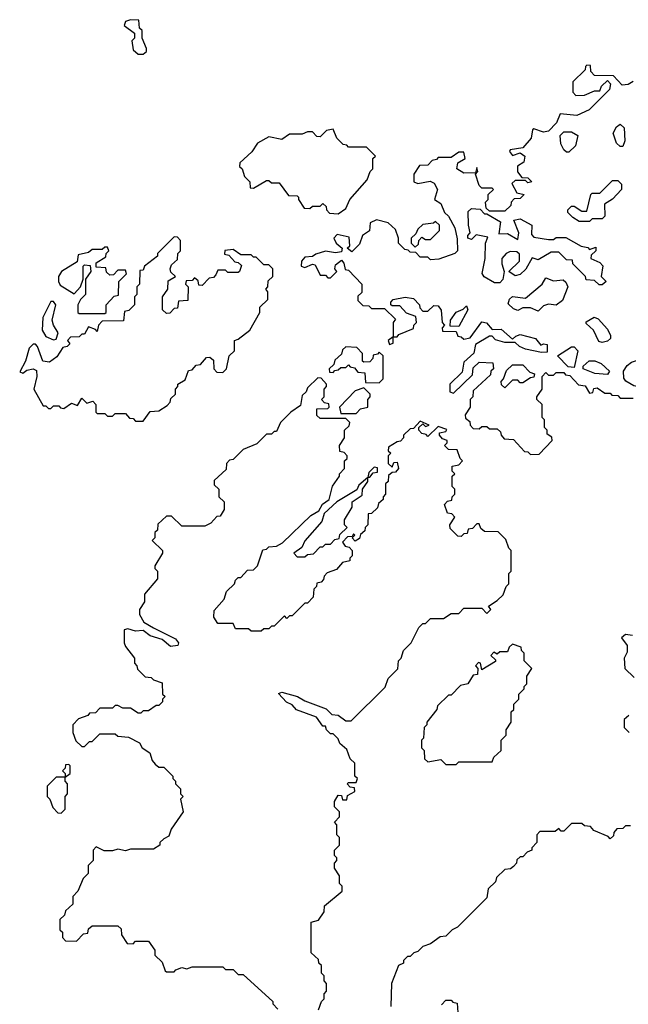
# Model space of a CAD drawing. Extents: x 2206940 to 2356632, y 511582 to 673215.
# Tile 193 of 228: x 2322203 to 2324576, y 613134 to 616978. Entities that reach past the tile are written whole.
import ezdxf

# ---------------------------------------------------------------- set-up
doc = ezdxf.new("R2010")
doc.units = 0

msp = doc.modelspace()

# ---------------------------------------------------------------- linework, layer by layer
at = {"layer": '0CON10XD'}
for points in [[(2322685, 616842.5), (2322697, 616853), (2322697.5, 616865), (2322680, 616905), (2322680, 616935), (2322670, 616945), (2322667.5, 616975), (2322635, 616977.5), (2322615, 616970), (2322610, 616955), (2322650, 616925), (2322650, 616905), (2322640, 616895), (2322645, 616860), (2322665, 616842.5), (2322685, 616842.5)], [(2324595, 616736.7), (2324576, 616724), (2324551.9, 616721.9), (2324518.3, 616758.3), (2324445, 616760), (2324430, 616775), (2324428.3, 616798.3), (2324415, 616800), (2324410, 616795), (2324408.3, 616781.7), (2324360, 616735), (2324360, 616695), (2324371.7, 616681.7), (2324405, 616682.5), (2324445, 616700), (2324465, 616700), (2324471.7, 616718.3), (2324495, 616740), (2324506.7, 616726.7), (2324502.5, 616705), (2324423.8, 616626.2), (2324376.1, 616603.9), (2324310, 616610), (2324296.7, 616575), (2324265, 616542.5), (2324245, 616538.8), (2324208.3, 616551.7), (2324202.5, 616547.5), (2324197.5, 616515), (2324165, 616477.5), (2324115, 616470), (2324113, 616463), (2324125, 616447.5), (2324155, 616457.5), (2324172.5, 616445), (2324168.3, 616421.7), (2324143.8, 616406.2), (2324143.6, 616383.6), (2324161.7, 616361.7), (2324185, 616360), (2324200, 616345), (2324185, 616340), (2324175, 616350), (2324135, 616350), (2324121.7, 616338.3), (2324141.7, 616301.7), (2324170, 616295), (2324155, 616280), (2324131.7, 616278.3), (2324120, 616265), (2324118.3, 616251.7), (2324095, 616230), (2324035, 616230), (2324021.7, 616241.7), (2324020, 616265), (2324030, 616275), (2324030, 616295), (2324050, 616315), (2324045, 616320), (2324005, 616320), (2323995, 616330), (2323980, 616375), (2323990, 616385), (2323985, 616400), (2323980, 616380), (2323935, 616378.8), (2323907.5, 616395), (2323911.7, 616418.3), (2323940, 616435), (2323935, 616460), (2323915, 616460), (2323885, 616440), (2323835, 616440), (2323828.3, 616431.7), (2323811.7, 616428.3), (2323795, 616410), (2323761.7, 616408.3), (2323740, 616375), (2323740, 616345), (2323755, 616337.5), (2323803, 616347), (2323819.3, 616339.3), (2323832.5, 616315), (2323820, 616275), (2323845, 616260), (2323860, 616225), (2323875, 616210), (2323900, 616165), (2323908.3, 616121.7), (2323910, 616075), (2323900, 616065), (2323837, 616043), (2323805, 616040), (2323795, 616050), (2323765, 616050), (2323748.3, 616068.3), (2323725, 616070), (2323718.3, 616078.3), (2323705, 616080), (2323680, 616105), (2323680, 616125), (2323668.3, 616158.3), (2323640, 616185), (2323595, 616196.7), (2323570, 616185), (2323567, 616153), (2323540, 616135), (2323528.3, 616101.7), (2323498.3, 616071.7), (2323480, 616085), (2323490, 616095), (2323488.3, 616128.3), (2323440.7, 616139.3), (2323427.5, 616125), (2323437.5, 616105), (2323460, 616085), (2323458.3, 616071.7), (2323435, 616067.5), (2323395, 616073.3), (2323357.5, 616062.5), (2323345, 616052.5), (2323315, 616050), (2323302.5, 616035), (2323300, 616015), (2323315, 616010), (2323345, 616022.5), (2323355, 616020), (2323375, 615980), (2323395, 615980), (2323405, 615970), (2323415, 615970), (2323440, 615995), (2323432.5, 616005), (2323435, 616020), (2323458.3, 616038.3), (2323467, 616027), (2323471.7, 616001.7), (2323485, 616000), (2323537.5, 615945), (2323537.5, 615912.5), (2323521.7, 615898.3), (2323521.7, 615881.7), (2323541.7, 615861.7), (2323565, 615860), (2323575, 615850), (2323625, 615850), (2323668.3, 615808.3), (2323660, 615795), (2323660, 615740), (2323640, 615725), (2323645, 615710), (2323660, 615715), (2323660, 615740), (2323675, 615740), (2323681.7, 615748.3), (2323738.3, 615771.7), (2323740, 615785), (2323750, 615795), (2323748.3, 615818.3), (2323711.7, 615831.7), (2323685, 615860), (2323655, 615860), (2323650, 615865), (2323650, 615875), (2323660, 615885), (2323706.2, 615893.8), (2323739.2, 615889.2), (2323762.5, 615865), (2323763, 615853), (2323775, 615840), (2323795, 615840), (2323818.3, 615861.7), (2323835, 615860), (2323846.1, 615843.9), (2323850, 615795), (2323860, 615785), (2323850, 615775), (2323851.7, 615761.7), (2323905, 615760), (2323911.7, 615741.7), (2323925, 615740), (2323935, 615730), (2323960, 615735), (2324005, 615797.5), (2324023.6, 615793.6), (2324045, 615767.5), (2324080, 615770), (2324125, 615730), (2324138.3, 615741.7)], [(2323445, 616220), (2323475, 616240), (2323490, 616275), (2323558.3, 616351.7), (2323570, 616385), (2323580, 616395), (2323580, 616435), (2323590, 616445), (2323555, 616480), (2323485, 616480), (2323478.3, 616488.3), (2323465, 616490), (2323440, 616515), (2323425, 616550), (2323400, 616545), (2323375, 616520), (2323361.7, 616521.7), (2323345, 616540), (2323325, 616540), (2323305, 616530), (2323255, 616530), (2323225, 616510), (2323175, 616520), (2323130, 616495), (2323108.3, 616461.7), (2323061.7, 616418.3), (2323060, 616405), (2323070, 616395), (2323080, 616365), (2323100, 616345), (2323101.7, 616321.7), (2323115, 616320), (2323165, 616350), (2323175, 616350), (2323185, 616340), (2323215, 616340), (2323251.7, 616291.7), (2323285, 616290), (2323290, 616285), (2323290, 616275), (2323311.7, 616241.7), (2323335, 616240), (2323345, 616250), (2323375, 616250), (2323385, 616260), (2323398.3, 616248.3), (2323400, 616235), (2323411.7, 616221.7), (2323445, 616220)], [(2324345, 616460), (2324335, 616460), (2324325, 616470), (2324313, 616493), (2324310, 616525), (2324325, 616540), (2324355, 616540), (2324380, 616525), (2324370, 616485), (2324345, 616460)], [(2324555, 616482.5), (2324545, 616482.5), (2324530, 616495), (2324517.5, 616535), (2324530.7, 616559.3), (2324545, 616570), (2324560, 616555), (2324562.5, 616505), (2324555, 616482.5)], [(2324425, 616190), (2324385, 616190), (2324360, 616205), (2324340, 616225), (2324340, 616235), (2324355, 616250), (2324365, 616250), (2324395, 616230), (2324415, 616230), (2324430, 616295), (2324435, 616300), (2324465, 616300), (2324515, 616350), (2324535, 616350), (2324550, 616335), (2324550, 616315), (2324515, 616277.5), (2324483, 616257), (2324485, 616210), (2324475, 616200), (2324435, 616200), (2324425, 616190)], [(2324475, 615942.5), (2324462.5, 615942.5), (2324445, 615960), (2324411.7, 615961.7), (2324410, 615975), (2324360, 616025), (2324358.3, 616038.3), (2324335, 616040), (2324305, 616070), (2324275, 616070), (2324225, 616040), (2324201.7, 616048.3), (2324176.4, 616003.6), (2324155, 615982.5), (2324135, 615977.5), (2324110, 615995), (2324152.5, 616035), (2324151.7, 616061.7), (2324141.7, 616071.7), (2324115, 616072.5), (2324100, 616065), (2324083.3, 616045), (2324082.5, 616025), (2324092.5, 615995), (2324087, 615963), (2324075, 615950), (2324055, 615950), (2324013.6, 615973.6), (2324007, 615987), (2324017.5, 616045), (2324020, 616105), (2324028.3, 616128.3), (2323982.5, 616137.5), (2323965, 616120), (2323950, 616125), (2323950, 616135), (2323960, 616145), (2323952.5, 616175), (2323951.7, 616228.3), (2323965, 616240), (2323998.3, 616238.3), (2324015, 616220), (2324025, 616220), (2324078.3, 616188.3), (2324071.7, 616141.7), (2324105, 616143.3), (2324145, 616120), (2324150, 616145), (2324130, 616195), (2324155, 616200), (2324200, 616175), (2324198.3, 616138.3), (2324208.3, 616128.3), (2324265, 616120), (2324285, 616120), (2324295, 616127.5), (2324333, 616127), (2324393, 616093), (2324418.3, 616088.3), (2324425, 616080), (2324450, 616090), (2324450, 616075), (2324431.7, 616058.3), (2324430, 616045), (2324465, 616030), (2324477, 616017), (2324470, 615975), (2324490, 615955), (2324475, 615942.5)], [(2323745, 616090), (2323758.3, 616101.7), (2323760, 616115), (2323771.7, 616128.3), (2323785, 616120), (2323805, 616120), (2323840, 616155), (2323840, 616175), (2323825, 616190), (2323817, 616183), (2323775, 616177.5), (2323755, 616160), (2323748.3, 616141.7), (2323730, 616125), (2323730, 616105), (2323745, 616090)], [(2322685, 615410), (2322711.7, 615448.3), (2322745, 615450), (2322778.3, 615471.7), (2322790, 615485), (2322791.7, 615498.3), (2322810, 615515), (2322810, 615535), (2322820, 615545), (2322820, 615555), (2322848.3, 615571.7), (2322861.7, 615608.3), (2322875, 615610), (2322891.7, 615628.3), (2322908.3, 615631.7), (2322931.7, 615658.3), (2322945, 615660), (2322958.3, 615648.3), (2322960, 615615), (2322971.7, 615601.7), (2322995, 615600), (2323010, 615615), (2323020, 615665), (2323040, 615685), (2323040, 615725), (2323055, 615730), (2323100, 615765), (2323140, 615835), (2323140, 615855), (2323170, 615885), (2323170, 615915), (2323162.5, 615925), (2323170, 615935), (2323171.7, 615958.3), (2323190, 615975), (2323190, 616005), (2323175, 616020), (2323155, 616020), (2323125, 616050), (2323115, 616050), (2323105, 616060), (2323065, 616060), (2323035, 616080), (2323003, 616077), (2323001.7, 616061.7), (2323018.3, 616058.3), (2323041.7, 616031.7), (2323055, 616030), (2323068.3, 616018.3), (2323060, 615995), (2323055, 615990), (2323015, 615990), (2323005, 616000), (2322975, 616000), (2322968.3, 615981.7), (2322958.3, 615971.7), (2322941.7, 615968.3), (2322915, 615940), (2322901.7, 615941.7), (2322898.3, 615958.3), (2322885, 615970), (2322875, 615960), (2322851.7, 615958.3), (2322850, 615945), (2322860, 615935), (2322858.3, 615881.7), (2322821.7, 615878.3), (2322818.3, 615851.7), (2322805, 615850), (2322788.3, 615831.7), (2322775, 615830), (2322760, 615845), (2322760, 615895), (2322780, 615925), (2322781.7, 615958.3), (2322810, 615975), (2322792.5, 615992.5), (2322790, 616005), (2322795, 616020), (2322818.3, 616041.7), (2322820, 616065), (2322830, 616075), (2322830, 616115), (2322818.3, 616128.3), (2322805, 616130), (2322740, 616065), (2322740, 616055), (2322690, 616015), (2322685, 616000), (2322671.7, 615998.3), (2322670, 615945), (2322660, 615935), (2322660, 615905), (2322650, 615895), (2322650, 615865), (2322628.3, 615841.7), (2322611.7, 615838.3), (2322608.3, 615801.7), (2322525, 615800), (2322510, 615785), (2322505, 615760), (2322498.3, 615768.3), (2322471.7, 615778.3), (2322455, 615750), (2322445, 615750), (2322435, 615740), (2322401.7, 615738.3), (2322390, 615725), (2322398.3, 615711.7), (2322388.3, 615701.7), (2322371.7, 615698.3), (2322348.3, 615661.7), (2322319.3, 615640.7), (2322293.8, 615643.8), (2322272.1, 615702.1), (2322265, 615711.2), (2322255, 615711.2), (2322240, 615695), (2322226, 615644), (2322203, 615603), (2322215, 615597.5), (2322231.2, 615608.8), (2322255, 615614), (2322268, 615608), (2322270, 615585), (2322257.5, 615535), (2322295, 615470), (2322305, 615470), (2322315, 615460), (2322325, 615460), (2322335, 615470), (2322355, 615470), (2322361.7, 615461.7), (2322375, 615460), (2322405, 615480), (2322428.3, 615471.7), (2322445, 615500), (2322465, 615480), (2322488.3, 615488.3), (2322500, 615475), (2322500, 615445), (2322505, 615440), (2322535, 615440), (2322545, 615430), (2322565, 615430), (2322575, 615440), (2322615, 615440), (2322631.7, 615421.7), (2322645, 615420), (2322655, 615410), (2322685, 615410)], [(2322535, 615830), (2322540, 615835), (2322540, 615865), (2322571.7, 615898.3), (2322588.3, 615901.7), (2322590, 615955), (2322620, 615985), (2322615, 616000), (2322585, 616000), (2322568.3, 615981.7), (2322555, 615980), (2322541.7, 615991.7), (2322538.3, 616008.3), (2322501.7, 616011.7), (2322501.7, 616028.3), (2322538.3, 616051.7), (2322540, 616065), (2322550, 616075), (2322545, 616090), (2322535, 616090), (2322525, 616080), (2322485, 616080), (2322471.7, 616068.3), (2322430.8, 616059.2), (2322427.5, 616032.5), (2322365.9, 615994.1), (2322353.8, 615975), (2322353.8, 615955), (2322361.2, 615941.2), (2322415, 615907.5), (2322440, 615935), (2322450, 615965), (2322450, 616015), (2322455, 616020), (2322478.3, 616018.3), (2322480, 615995), (2322460, 615965), (2322460, 615905), (2322440, 615885), (2322430, 615865), (2322430, 615835), (2322435, 615830), (2322535, 615830)], [(2324225, 615840), (2324195, 615852.5), (2324165, 615852.5), (2324145, 615842.5), (2324128.3, 615848.3), (2324108.3, 615868.3), (2324113.6, 615886.4), (2324125, 615897.5), (2324175, 615890), (2324240, 615945), (2324255, 615970), (2324285, 615957.5), (2324321.7, 615961.7), (2324333, 615953), (2324340, 615935), (2324319.3, 615880.7), (2324295, 615862.5), (2324265, 615867.5), (2324245, 615860), (2324225, 615840)], [(2322335, 615727.5), (2322345, 615730), (2322353.3, 615755), (2322334.4, 615784.4), (2322330, 615805), (2322343.3, 615865), (2322335, 615877.5), (2322325, 615877.5), (2322293.8, 615815), (2322291.2, 615765), (2322305, 615741.2), (2322335, 615727.5)], [(2323915, 615780), (2323881.7, 615781.7), (2323883.3, 615805), (2323905, 615836), (2323932.5, 615847.5), (2323945, 615860), (2323950, 615845), (2323915, 615780)], [(2324475, 615717.5), (2324461.7, 615721.7), (2324440, 615765), (2324411.7, 615791.7), (2324411.7, 615798.3), (2324443.6, 615816.4), (2324459.3, 615809.3), (2324495, 615770), (2324507.5, 615745), (2324507, 615733), (2324495, 615722.5), (2324475, 615717.5)], [(2324138.3, 615741.7), (2324155, 615748.8), (2324215, 615733.3), (2324235, 615707.5), (2324245, 615712.5), (2324259.3, 615709.3), (2324260, 615680), (2324238.3, 615678.3), (2324175, 615691.2), (2324151.7, 615701.7), (2324135, 615717.5), (2324095, 615717.5), (2324058, 615728), (2324045, 615742.5), (2324035, 615742.5), (2323980.7, 615709.3), (2323974.1, 615675.9), (2323935, 615640), (2323928.3, 615601.7), (2323880, 615555), (2323880, 615525), (2323895, 615520), (2323968.3, 615591.7), (2323971.7, 615618.3), (2323995, 615640), (2324048.3, 615638.3), (2324050, 615615), (2324040, 615605), (2324038.3, 615591.7), (2323971.7, 615528.3), (2323970, 615505), (2323960, 615495), (2323960, 615465), (2323940, 615435), (2323941.7, 615421.7), (2323958.3, 615408.3), (2323960, 615395), (2323971.7, 615381.7), (2323995, 615380), (2324005, 615390), (2324025, 615390), (2324035, 615380), (2324065, 615380), (2324078.3, 615368.3), (2324080, 615355), (2324091.7, 615341.7), (2324128.3, 615338.3), (2324171.7, 615291.7), (2324185, 615290), (2324195, 615280), (2324228.3, 615281.7), (2324280, 615335), (2324278.3, 615348.3), (2324260, 615360), (2324260, 615375), (2324250, 615385), (2324250, 615415), (2324240, 615425), (2324240, 615475), (2324220, 615495), (2324220, 615505), (2324240, 615535), (2324240, 615585), (2324255, 615600), (2324265, 615590), (2324285, 615590), (2324295, 615600), (2324325, 615600), (2324331.7, 615591.7), (2324348.3, 615588.3), (2324381.7, 615551.7), (2324408.3, 615548.3), (2324425, 615520), (2324438.3, 615521.7), (2324441.7, 615538.3), (2324455, 615540), (2324485, 615520), (2324505, 615520), (2324511.7, 615511.7), (2324535, 615510), (2324545, 615500), (2324595, 615500)], [(2323605, 615560), (2323620, 615575), (2323620, 615665), (2323605, 615680), (2323598.3, 615671.7), (2323581.7, 615668.3), (2323580, 615655), (2323568.3, 615641.7), (2323545, 615640), (2323540, 615645), (2323540, 615675), (2323518.3, 615698.3), (2323475, 615700), (2323461.7, 615688.3), (2323458.3, 615671.7), (2323431.7, 615648.3), (2323428.3, 615631.7), (2323410, 615615), (2323411.7, 615601.7), (2323425, 615600), (2323431.7, 615608.3), (2323445, 615610), (2323455, 615620), (2323475, 615620), (2323485, 615630), (2323491.7, 615621.7), (2323508.3, 615618.3), (2323521.7, 615601.7), (2323548.3, 615598.3), (2323551.7, 615561.7), (2323605, 615560)], [(2324365, 615620), (2324341.7, 615621.7), (2324300, 615665), (2324355, 615700), (2324365, 615700), (2324380, 615685), (2324365, 615620)], [(2324095, 615540), (2324081.7, 615551.7), (2324080, 615565), (2324090, 615575), (2324101.7, 615608.3), (2324125, 615630), (2324165, 615630), (2324191.7, 615601.7), (2324210, 615595), (2324208.3, 615581.7), (2324195, 615580), (2324165, 615560), (2324155, 615560), (2324145, 615570), (2324125, 615570), (2324095, 615540)], [(2324495, 615592.5), (2324446.1, 615596.1), (2324400, 615615), (2324400, 615625), (2324424.1, 615645.9), (2324445.8, 615645.8), (2324470, 615635), (2324502.5, 615605), (2324495, 615592.5)], [(2324685, 615530), (2324653, 615533), (2324636.7, 615546.7), (2324625, 615542.5), (2324597.7, 615547.7), (2324567, 615567), (2324558.3, 615578.3), (2324557.5, 615605), (2324572, 615628), (2324589.3, 615640.7), (2324625, 615652.5), (2324640, 615635), (2324655, 615570), (2324690, 615545), (2324685, 615530)], [(2323368.3, 613111.7), (2323380, 613145), (2323390, 613155), (2323390, 613175), (2323400, 613185), (2323400, 613215), (2323390, 613225), (2323390, 613245), (2323380, 613255), (2323380, 613285), (2323370, 613295), (2323368.3, 613308.3), (2323340, 613335), (2323340, 613455), (2323368.3, 613461.7), (2323390, 613495), (2323391.7, 613518.3), (2323460, 613575), (2323460, 613595), (2323450, 613605), (2323450, 613635), (2323430, 613665), (2323430, 613685), (2323440, 613695), (2323440, 613705), (2323430, 613715), (2323430, 613735), (2323450, 613755), (2323450, 613785), (2323440, 613795), (2323440, 613835), (2323430, 613845), (2323450, 613865), (2323450, 613885), (2323430, 613905), (2323430, 613925), (2323445, 613950), (2323458.3, 613948.3), (2323461.7, 613931.7), (2323478.3, 613931.7), (2323481.7, 613948.3), (2323510, 613965), (2323508.3, 613978.3), (2323491.7, 613981.7), (2323480, 613995), (2323485, 614000), (2323515, 614000), (2323520, 614015), (2323510, 614025), (2323510, 614075), (2323491.7, 614091.7), (2323478.3, 614128.3), (2323451.7, 614151.7), (2323445, 614170), (2323425, 614190), (2323415, 614190), (2323400, 614205), (2323395, 614220), (2323385, 614220), (2323360, 614255), (2323283, 614283), (2323265, 614302.5), (2323243.6, 614313.6), (2323212.5, 614347.5), (2323225, 614352.5), (2323285.8, 614335.8), (2323315, 614318.8), (2323397.5, 614287.5), (2323420, 614265), (2323445, 614262.5), (2323475, 614240), (2323495, 614240), (2323628.3, 614371.7), (2323640, 614405), (2323677, 614443), (2323680, 614475), (2323690, 614485), (2323700, 614515), (2323730, 614545), (2323760, 614605), (2323775, 614620), (2323785, 614620), (2323805, 614640), (2323855, 614640), (2323885, 614660), (2323915, 614660), (2323935, 614680), (2324005, 614680), (2324025, 614660), (2324040, 614675), (2324031.7, 614688.3), (2324065, 614710), (2324088.3, 614731.7), (2324100, 614765), (2324110, 614775), (2324110, 614815), (2324120, 614825), (2324120, 614905), (2324110, 614915), (2324098.3, 614948.3), (2324068.3, 614978.3), (2324015, 614980), (2324001.7, 614991.7), (2323995, 615010), (2323985, 615010), (2323968.3, 614991.7), (2323951.7, 614988.3), (2323948.3, 614971.7), (2323935, 614970), (2323925, 614960), (2323911.7, 614961.7), (2323881.7, 614991.7), (2323880, 615005), (2323900, 615035), (2323888.3, 615048.3), (2323871.7, 615051.7), (2323860, 615085), (2323871.7, 615098.3), (2323888.3, 615101.7), (2323890, 615115), (2323900, 615125), (2323900, 615145), (2323890, 615155), (2323890, 615195), (2323900, 615205), (2323890, 615215), (2323890, 615235), (2323915, 615240), (2323930, 615255), (2323920, 615265), (2323908.3, 615298.3), (2323875, 615300), (2323860, 615315), (2323870, 615325), (2323870, 615335), (2323851.7, 615341.7), (2323840, 615355), (2323840, 615365), (2323865, 615370), (2323868.3, 615378.3), (2323835, 615390), (2323795, 615350), (2323788.3, 615358.3), (2323771.7, 615361.7), (2323760, 615375), (2323760, 615385), (2323775, 615400), (2323785, 615390), (2323800, 615395), (2323765, 615410), (2323738.3, 615381.7), (2323725, 615380), (2323700, 615355), (2323700, 615345), (2323688.3, 615331.7), (2323675, 615330), (2323641.7, 615308.3), (2323640, 615295), (2323650, 615285), (2323640, 615275), (2323640, 615245), (2323655, 615230), (2323661.7, 615248.3), (2323675, 615250), (2323680, 615225), (2323668.3, 615211.7), (2323655, 615210), (2323641.7, 615198.3), (2323640, 615175), (2323630, 615165), (2323630, 615125), (2323620, 615115), (2323620, 615105), (2323601.7, 615088.3), (2323598.3, 615071.7), (2323575, 615050), (2323561.7, 615048.3), (2323560, 615005), (2323550, 614995), (2323548.3, 614981.7), (2323531.7, 614968.3), (2323528.3, 614951.7), (2323511.7, 614941.7), (2323500, 614955), (2323510, 614965), (2323505, 614970), (2323500, 614960), (2323481.7, 614958.3), (2323461.7, 614938.3), (2323471.7, 614921.7), (2323488.3, 614918.3), (2323500, 614905), (2323500, 614885), (2323490, 614875), (2323490, 614865), (2323461.7, 614858.3), (2323438.3, 614831.7), (2323401.7, 614818.3), (2323390, 614805), (2323388.3, 614791.7), (2323378.3, 614781.7), (2323361.7, 614778.3), (2323360, 614765), (2323350, 614755), (2323347, 614723), (2323325, 614700), (2323315, 614700), (2323265, 614650), (2323255, 614650), (2323245, 614640), (2323235, 614650), (2323195, 614610), (2323185, 614610), (2323175, 614600), (2323155, 614600), (2323145, 614590), (2323105, 614590), (2323095, 614600), (2323045, 614600), (2323035, 614620), (2322975, 614620), (2322960, 614645), (2322961.7, 614671.7), (2323000, 614715), (2323010, 614745), (2323040, 614775), (2323045, 614790), (2323055, 614800), (2323065, 614800), (2323091.7, 614828.3), (2323115, 614830), (2323130, 614845), (2323151.7, 614908.3), (2323165, 614910), (2323175, 614920), (2323205, 614922.5), (2323227.5, 614935), (2323338.3, 615041.7), (2323370, 615060), (2323383.6, 615086.4), (2323410, 615105), (2323423, 615157), (2323450, 615195), (2323450, 615205), (2323470, 615225), (2323470, 615255), (2323480, 615265), (2323480, 615275), (2323468.3, 615288.3), (2323451.7, 615291.7), (2323450, 615315), (2323470, 615345), (2323470, 615375), (2323488.3, 615391.7), (2323490, 615405), (2323475, 615420), (2323375, 615420), (2323361.7, 615431.7), (2323361.7, 615458.3), (2323405, 615460), (2323410, 615465), (2323408.3, 615478.3), (2323391.7, 615481.7), (2323380, 615495), (2323390, 615505), (2323390, 615535), (2323400, 615545), (2323400, 615555), (2323378.3, 615578.3), (2323365, 615580), (2323325, 615540), (2323320, 615525), (2323305, 615510), (2323298.3, 615471.7), (2323260, 615445), (2323220, 615405), (2323205, 615370), (2323195, 615370), (2323185, 615360), (2323165, 615360), (2323128.3, 615321.7), (2323075, 615300), (2323035, 615260), (2323021.7, 615258.3), (2323010, 615245), (2323008.3, 615221.7), (2322961.7, 615178.3), (2322961.7, 615161.7), (2322980, 615145), (2322980, 615115), (2323000, 615095), (2323000, 615065), (2322985, 615040), (2322971.7, 615038.3), (2322948.3, 615011.7), (2322925, 615000), (2322835, 615000), (2322795, 615040), (2322775, 615040), (2322741.7, 615008.3), (2322740, 614985), (2322730, 614975), (2322730, 614955), (2322720, 614945), (2322760, 614905), (2322760, 614895), (2322730, 614845), (2322730, 614835), (2322740, 614825), (2322740, 614795), (2322690, 614735), (2322690, 614705), (2322670, 614675), (2322670, 614655), (2322687.5, 614625), (2322725, 614603.3), (2322810.3, 614560.3), (2322822.5, 614545), (2322820, 614535), (2322791.2, 614531.2), (2322758.3, 614558.3), (2322712.3, 614572.3), (2322685, 614592.5), (2322655, 614590), (2322625, 614600), (2322610, 614595), (2322610, 614545), (2322615, 614530), (2322650, 614485), (2322650, 614465), (2322660, 614455), (2322661.7, 614441.7), (2322691.7, 614411.7), (2322715, 614410), (2322725, 614400), (2322758.3, 614388.3), (2322760, 614345), (2322770, 614335), (2322760, 614325), (2322760, 614315), (2322745, 614300), (2322735, 614300), (2322705, 614280), (2322685, 614280), (2322675, 614270), (2322665, 614270), (2322635, 614290), (2322605, 614290), (2322585, 614300), (2322575, 614300), (2322565, 614290), (2322515, 614290), (2322498.3, 614271.7), (2322475, 614270), (2322468.3, 614261.7), (2322431.7, 614248.3), (2322410, 614225), (2322410, 614195), (2322421.7, 614161.7), (2322445, 614140), (2322455, 614140), (2322475, 614160), (2322485, 614160), (2322515, 614190), (2322575, 614190), (2322585, 614180), (2322627, 614177), (2322670, 614155), (2322680, 614135), (2322710, 614115), (2322720, 614085), (2322731.7, 614071.7), (2322745, 614060), (2322765, 614060), (2322800, 614025), (2322800, 614015), (2322810, 614005), (2322810, 613995), (2322830, 613975), (2322830, 613955), (2322840, 613945), (2322830, 613935), (2322840, 613885), (2322793, 613817), (2322785, 613790), (2322765, 613780), (2322750, 613765), (2322750, 613755), (2322725, 613740), (2322635, 613740), (2322615, 613732.5), (2322585, 613740), (2322565, 613732.5), (2322532.5, 613732.5), (2322501.7, 613748.3), (2322490, 613735), (2322490, 613695), (2322470, 613675), (2322470, 613645), (2322450, 613625), (2322430, 613575), (2322410, 613555), (2322410, 613525), (2322381.7, 613498.3), (2322378.3, 613481.7), (2322360, 613465), (2322360, 613425), (2322370, 613415), (2322370, 613395), (2322381.7, 613381.7), (2322425, 613380), (2322451.7, 613408.3), (2322468.3, 613411.7), (2322471.7, 613428.3), (2322485, 613440), (2322585, 613440), (2322598.3, 613428.3), (2322600, 613405), (2322621.7, 613371.7), (2322645, 613370), (2322655, 613380), (2322705, 613380), (2322730, 613345), (2322730, 613325), (2322758.3, 613298.3), (2322770, 613265), (2322775, 613260), (2322805, 613260), (2322811.7, 613268.3), (2322835, 613277.5), (2322855, 613272.5), (2322875, 613280), (2322995, 613280), (2323005, 613270), (2323035, 613270), (2323055, 613250), (2323075, 613250), (2323190, 613145), (2323190, 613135), (2323210, 613115)], [(2323515, 615440), (2323531.7, 615458.3), (2323560, 615465), (2323560, 615495), (2323570, 615505), (2323570, 615515), (2323545, 615540), (2323511.7, 615528.3), (2323450, 615465), (2323455, 615440), (2323515, 615440)], [(2323315, 614880), (2323325, 614890), (2323348.3, 614891.7), (2323375, 614920), (2323385, 614920), (2323395, 614930), (2323415, 614930), (2323431.7, 614948.3), (2323448.3, 614951.7), (2323451.7, 614968.3), (2323480, 614995), (2323470, 615005), (2323470, 615025), (2323500, 615075), (2323500, 615095), (2323538.3, 615121.7), (2323540, 615145), (2323560, 615175), (2323560, 615190), (2323568.3, 615191.7), (2323581.7, 615208.3), (2323598.3, 615211.7), (2323598.3, 615228.3), (2323585, 615230), (2323565, 615210), (2323560, 615190), (2323525, 615160), (2323518.3, 615141.7), (2323440, 615095), (2323390.7, 615049.3), (2323381.2, 615018.8), (2323315, 614942.5), (2323303, 614917), (2323272.5, 614895), (2323285, 614880), (2323315, 614880)], [(2324593, 614573), (2324565, 614577.5), (2324550, 614565), (2324572.5, 614535), (2324571.7, 614508.3), (2324560, 614485), (2324562.5, 614445), (2324599.3, 614409.3)], [(2323905, 614070), (2323915, 614080), (2324045, 614080), (2324051.7, 614098.3), (2324080, 614125), (2324080, 614165), (2324100, 614185), (2324100, 614205), (2324120, 614235), (2324120, 614275), (2324130, 614285), (2324130, 614305), (2324150, 614325), (2324150, 614345), (2324170, 614365), (2324170, 614375), (2324180, 614385), (2324180, 614415), (2324200, 614445), (2324170, 614475), (2324170, 614505), (2324160, 614515), (2324158.3, 614528.3), (2324125, 614540), (2324111.7, 614528.3), (2324105, 614510), (2324075, 614510), (2324065, 614500), (2324051.7, 614508.3), (2324040, 614495), (2324058.3, 614478.3), (2324058.3, 614471.7), (2324005, 614440), (2324000, 614465), (2323991.7, 614468.3), (2323980, 614455), (2323990, 614445), (2323988.3, 614421.7), (2323971.7, 614418.3), (2323950, 614385), (2323921.7, 614378.3), (2323885, 614340), (2323875, 614340), (2323831.7, 614298.3), (2323830, 614285), (2323790, 614235), (2323790, 614225), (2323780, 614215), (2323777, 614173), (2323770, 614165), (2323770, 614135), (2323780, 614125), (2323781.7, 614091.7), (2323795, 614080), (2323845, 614090), (2323865, 614070), (2323905, 614070)], [(2324578.3, 614261.7), (2324560, 614245), (2324560, 614215), (2324580, 614195)], [(2322365, 613880), (2322380, 613895), (2322380, 613945), (2322390, 613955), (2322390, 613995), (2322380, 614005), (2322380, 614020), (2322400, 614035), (2322400, 614065), (2322395, 614070), (2322381.7, 614068.3), (2322380, 614055), (2322370, 614045), (2322380, 614035), (2322380, 614020), (2322345, 614020), (2322310, 613985), (2322310, 613945), (2322320, 613935), (2322331.7, 613901.7), (2322351.7, 613881.7), (2322365, 613880)], [(2324585, 613830), (2324565, 613830), (2324555, 613820), (2324531.7, 613818.3), (2324520, 613805), (2324518.3, 613791.7), (2324505, 613780), (2324498.3, 613788.3), (2324441.7, 613811.7), (2324428.3, 613828.3), (2324405, 613830), (2324395, 613840), (2324355, 613840), (2324325, 613810), (2324315, 613810), (2324305, 613820), (2324291.7, 613808.3), (2324231.7, 613808.3), (2324220, 613795), (2324220, 613765), (2324200, 613745), (2324200, 613735), (2324181.7, 613728.3), (2324165, 613710), (2324155, 613710), (2324141.7, 613698.3), (2324140, 613685), (2324128.3, 613671.7), (2324117, 613663), (2324095, 613660), (2324061.7, 613628.3), (2324058.3, 613611.7), (2324030, 613585), (2324025, 613550), (2323910, 613435), (2323890, 613425), (2323865, 613400), (2323843, 613397), (2323805, 613370), (2323775, 613360), (2323755, 613340), (2323740, 613335), (2323725, 613320), (2323715, 613320), (2323700, 613305), (2323700, 613295), (2323680, 613285), (2323652.5, 613215), (2323650, 613125)], [(2323848.3, 613131.7), (2323865, 613150), (2323885, 613150), (2323891.7, 613141.7), (2323908.3, 613138.3), (2323911.7, 613101.7)]]:
    msp.add_lwpolyline(points, dxfattribs=at)

doc.saveas('drawing.dxf')
